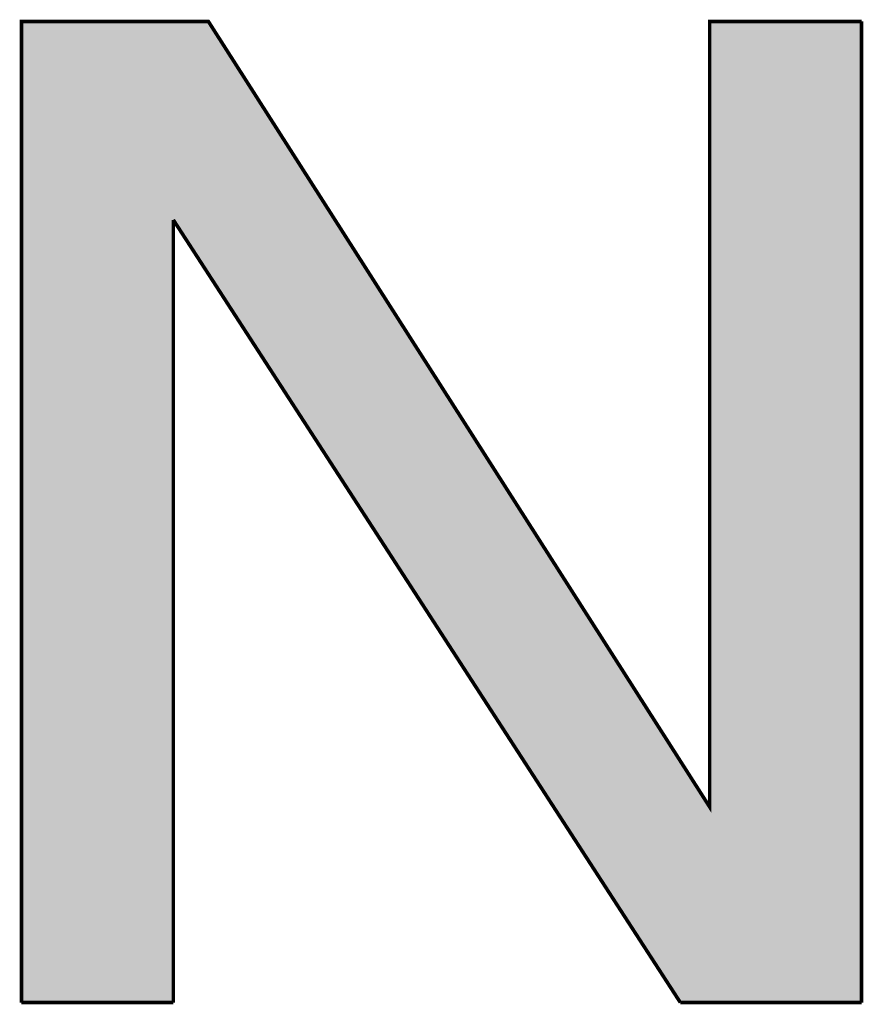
# Model space of a CAD drawing. Extents: x -1.3 to 24.2, y -3.9 to 53.4.
# Tile 32 of 42: x 3.7 to 6.7, y 36.8 to 40.3. Entities that reach past the tile are written whole.
import ezdxf

# ---------------------------------------------------------------- set-up
doc = ezdxf.new("R2010")
doc.units = 0
doc.layers.add('NFC_4_CLICK_V100_GTO', color=11, linetype='CONTINUOUS')

msp = doc.modelspace()

# ---------------------------------------------------------------- linework, layer by layer
at = {"layer": 'NFC_4_CLICK_V100_GTO', "const_width": 0.0127}
for points in [[(3.75412, 36.78174), (3.75412, 40.26154), (4.41706, 40.26154), (6.19506, 37.47516), (6.19506, 40.26154), (6.73354, 40.26154)], [(6.73354, 36.78174), (6.73354, 40.26154)], [(4.2926, 39.55796), (6.09092, 36.78174)], [(4.2926, 36.78174), (4.2926, 39.55796)], [(3.75412, 36.78174), (4.2926, 36.78174)], [(6.09092, 36.78174), (6.73354, 36.78174)]]:
    msp.add_lwpolyline(points, dxfattribs=at)
at = {"layer": 'NFC_4_CLICK_V100_GTO'}
for points in [[(3.754136, 39.557886), (3.75414, 40.26153), (4.866076, 39.557886), (4.417064, 40.26153)], [(3.75414, 40.26153), (3.754142, 40.26154), (4.417064, 40.26153), (3.754142, 40.26154)], [(6.19506, 37.475234), (6.19508, 40.261518), (6.733522, 37.475234), (6.73354, 40.261518)], [(6.19508, 40.261518), (6.195082, 40.26154), (6.73354, 40.261518), (6.195082, 40.26154)], [(3.75412, 36.781762), (3.754136, 39.557886), (4.292578, 36.781762), (4.2926, 39.557886)], [(5.641694, 37.475234), (4.2926, 39.557886), (6.19506, 37.475234), (4.866076, 39.557886)], [(6.090916, 36.78175), (5.641694, 37.475234), (6.733518, 36.78175), (6.733522, 37.475234)], [(4.292578, 36.78174), (3.75412, 36.781762), (4.292578, 36.78174), (4.292578, 36.781762)], [(6.733518, 36.78174), (6.090916, 36.78175), (6.733518, 36.78174), (6.733518, 36.78175)]]:
    msp.add_solid(points, dxfattribs=at)

doc.saveas('drawing.dxf')
